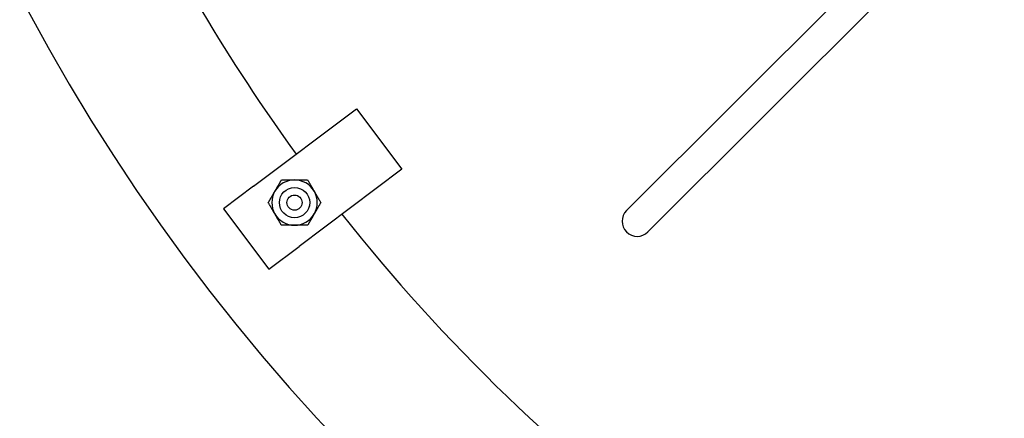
# Model space of a CAD drawing. Extents: x 1 to 669, y 0 to 417.
# Tile 124 of 256: x 86.56 to 102.83, y 338.59 to 345.18. Entities that reach past the tile are written whole.
import ezdxf

# ---------------------------------------------------------------- set-up
doc = ezdxf.new("R2010")
doc.units = 0
doc.header["$LTSCALE"] = 12
doc.header["$MEASUREMENT"] = 0
doc.layers.get('0').update_dxf_attribs({"linetype": 'CONTINUOUS'})
doc.layers.add('D', color=2, linetype='CONTINUOUS')
doc.styles.get("Standard").update_dxf_attribs({"font": 'SIMPLEX.SHX', "width": 0.875})
doc.dimstyles.new('STANDARD$0', dxfattribs={"dimscale": 32, "dimtxt": 0.09375, "dimasz": 0.0625, "dimexe": 0.03125, "dimexo": 0.03125, "dimgap": 0.03125, "dimtad": 1, "dimtih": 1, "dimtoh": 1, "dimdec": 4, "dimzin": 12, "dimdsep": 46, "dimlunit": 5, "dimtxsty": 'Standard', "dimcen": -0.03125, "dimclrd": 256, "dimclre": 256, "dimclrt": 256, "dimadec": 0, "dimazin": 0, "dimtfac": 0.875, "dimtdec": 4, "dimtofl": 0, "dimtmove": 0, "dimatfit": 3, "dimfxl": 1, "dimtolj": 1, "dimtzin": 12, "dimlwd": 13, "dimlwe": 13, "dimarcsym": 0})

# ---------------------------------------------------------------- blocks, each defined once
blk = doc.blocks.new('*D66')
at = {"layer": 'D', "lineweight": 13, "transparency": 16777216}
for p, q in [((155.735, 359.401), (155.735, 291.826)), ((54.635, 355.706), (54.635, 291.826)), ((56.635, 292.826), (153.735, 292.826))]:
    blk.add_line(p, q, dxfattribs=at)
at = {"layer": 'D', "transparency": 16777216}
for points in [[(56.635, 293.159), (56.635, 292.493), (54.635, 292.826)], [(153.735, 293.159), (153.735, 292.493), (155.735, 292.826)]]:
    blk.add_solid(points, dxfattribs=at)
at = {"layer": 'D', "transparency": 16777216, "insert": (105.185, 295.326), "char_height": 3, "attachment_point": 5}
blk.add_mtext('\\A1;101{}{\\C2;%%p1}', dxfattribs=at)
blk = doc.blocks.new('*D70')
at = {"layer": 'D', "lineweight": 13, "transparency": 16777216}
for p, q in [((82.802, 359.888), (82.802, 298.536)), ((148.802, 359.888), (148.802, 298.536)), ((146.802, 299.536), (84.802, 299.536))]:
    blk.add_line(p, q, dxfattribs=at)
at = {"layer": 'D', "transparency": 16777216}
for points in [[(84.802, 299.869), (84.802, 299.203), (82.802, 299.536)], [(146.802, 299.869), (146.802, 299.203), (148.802, 299.536)]]:
    blk.add_solid(points, dxfattribs=at)
at = {"layer": 'D', "transparency": 16777216, "insert": (115.802, 302.036), "char_height": 3, "attachment_point": 5}
blk.add_mtext('\\A1;66', dxfattribs=at)

msp = doc.modelspace()

# ---------------------------------------------------------------- linework, layer by layer
for p, q in [((96.58518, 342.02413), (100.91621, 346.35516)), ((96.93874, 341.67058), (101.26977, 346.00161)), ((90.42619, 342.42961), (92.12329, 343.70847)), ((92.12329, 343.70847), (92.87556, 342.71017)), ((92.87556, 342.71017), (91.17846, 341.43132)), ((90.42619, 342.42961), (89.92704, 342.05348)), ((89.92704, 342.05348), (90.67931, 341.05518)), ((90.67931, 341.05518), (91.17846, 341.43132))]:
    msp.add_line(p, q)
for radius in [0.25014, 0.25, 0.125]:
    msp.add_circle((91.10181, 342.15614), radius)
for centre, radius, start, end in [((115.80247, 360.88787), 33, 199.528779, 69.373612), ((115.80247, 360.88787), 30.5, 205.352775, 216.00355), ((91.10181, 342.15614), 0.375, 90, 150), ((91.10181, 342.15614), 0.375, 30, 90), ((91.10181, 342.15614), 0.375, 150, 210), ((91.10181, 342.15614), 0.375, 330, 30), ((96.76196, 341.84735), 0.25, 135, 315), ((91.10181, 342.15614), 0.375, 210, 270), ((91.10181, 342.15614), 0.375, 270, 330), ((115.80247, 360.88787), 30.5, 218.351914, 233.625195)]:
    msp.add_arc(centre, radius, start, end)
for points in [[(90.77705, 342.34364), (90.82729, 342.43066), (90.88531, 342.53114)], [(90.88531, 342.53114), (91.00133, 342.53114), (91.10181, 342.53114)], [(91.10181, 342.53114), (91.20229, 342.53114), (91.31832, 342.53114)], [(91.31832, 342.53114), (91.37633, 342.43066), (91.42657, 342.34364)], [(90.6688, 342.15614), (90.72681, 342.25662), (90.77705, 342.34364)], [(91.42657, 342.34364), (91.47681, 342.25662), (91.53483, 342.15614)], [(90.77705, 341.96864), (90.72681, 342.05566), (90.6688, 342.15614)], [(91.53483, 342.15614), (91.47681, 342.05566), (91.42657, 341.96864)], [(90.88531, 341.78114), (90.82729, 341.88162), (90.77705, 341.96864)], [(91.42657, 341.96864), (91.37633, 341.88162), (91.31832, 341.78114)], [(91.10181, 341.78114), (91.00133, 341.78114), (90.88531, 341.78114)], [(91.31832, 341.78114), (91.20229, 341.78114), (91.10181, 341.78114)]]:
    msp.add_rational_spline(points, [1, 1.0379548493, 1], degree=2)

# ---------------------------------------------------------------- dimensions: what is measured, and where the dimension line sits
at = {"layer": 'D'}
dim = msp.add_linear_dim(base=(82.80247, 299.53593), p1=(148.80247, 360.88787), p2=(82.80247, 360.88787), dimstyle='STANDARD$0', override={"dimdec": 1, "dimarcsym": 1}, dxfattribs=at)
dim.commit()
dim.dimension.update_dxf_attribs({"geometry": '*D70', "text_midpoint": (115.80247, 302.03593)})
dim = msp.add_linear_dim(base=(155.73497, 292.82615), p1=(54.63525, 356.70607), p2=(155.73497, 360.40088), text='<>{}{\\C2;%%p1}', dimstyle='STANDARD$0', override={"dimdec": 0, "dimtp": 1, "dimtm": 1, "dimarcsym": 1}, dxfattribs=at)
dim.commit()
dim.dimension.update_dxf_attribs({"geometry": '*D66', "text_midpoint": (105.18511, 295.32615)})

doc.saveas('drawing.dxf')
